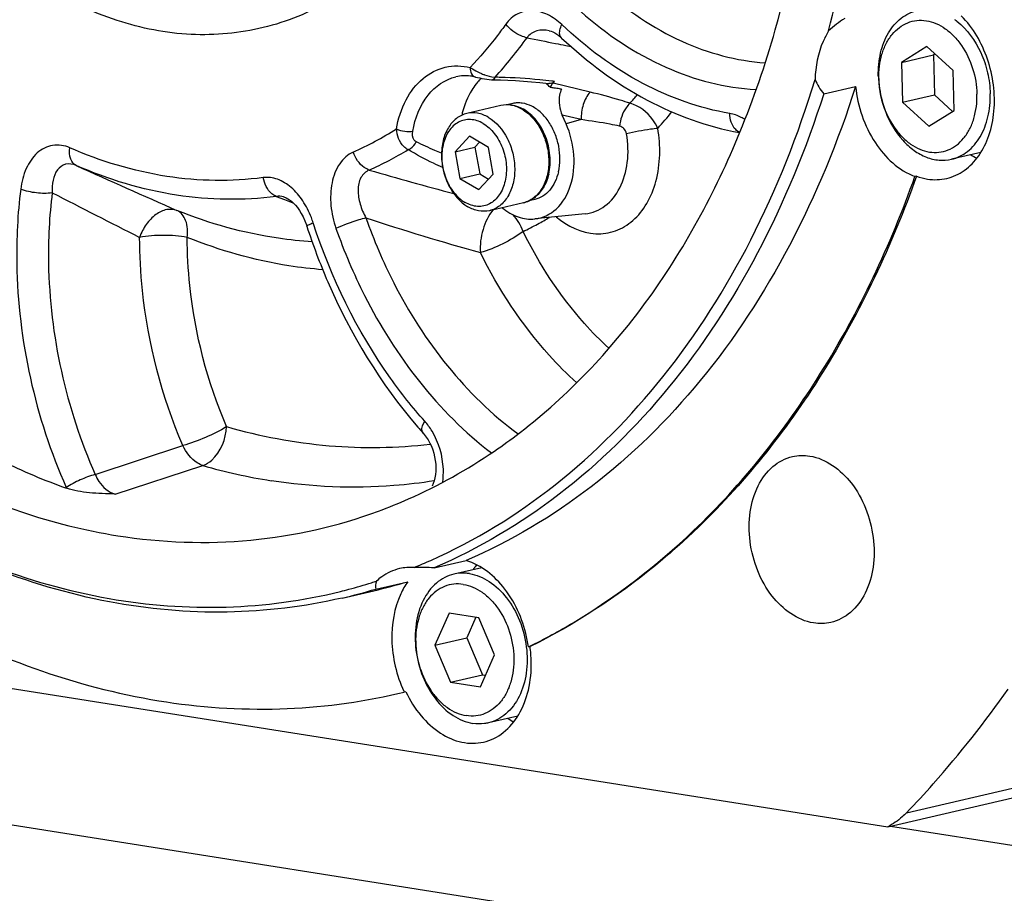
# Model space of a CAD drawing. Header units: millimetres. Extents: x 0 to 420, y 0 to 297.
# Tile 5 of 69: x 175 to 187, y 16 to 27. Entities that reach past the tile are written whole.
import ezdxf

# ---------------------------------------------------------------- set-up
doc = ezdxf.new("R2010")
doc.units = ezdxf.units.MM
doc.header["$LTSCALE"] = 23.1
doc.layers.add('COMPONENTS', color=7, linetype='CONTINUOUS')

msp = doc.modelspace()

# ---------------------------------------------------------------- linework, layer by layer
at = {"layer": 'COMPONENTS', "color": 7, "linetype": 'CONTINUOUS'}
for p, q in [((181.4058, 26.59579), (181.40572, 26.5958)), ((181.56477, 26.50208), (181.5647, 26.50214)), ((186.22968, 26.39362), (185.90571, 26.19094)), ((185.90571, 26.19094), (186.31362, 26.28544)), ((186.56541, 26.08671), (186.22968, 26.39362)), ((186.33404, 26.29822), (186.31362, 26.28544)), ((186.31362, 26.28544), (186.32538, 25.77585)), ((185.90571, 26.19094), (185.91747, 25.68135)), ((186.57717, 25.57712), (186.56541, 26.08671)), ((180.68544, 25.96932), (180.68534, 25.96932)), ((180.68534, 25.96932), (180.78363, 25.96668)), ((181.28521, 25.93164), (181.40057, 25.91877)), ((184.91098, 25.7891), (185.31889, 25.8836)), ((185.91747, 25.68135), (186.32538, 25.77585)), ((186.32538, 25.77585), (186.55675, 25.56434)), ((180.93946, 25.66464), (180.86672, 25.64779)), ((185.91747, 25.68135), (186.2532, 25.37444)), ((180.78905, 25.63903), (180.35412, 25.53826)), ((186.2532, 25.37444), (186.57717, 25.57712)), ((181.62127, 25.40771), (181.57298, 25.51723)), ((180.38655, 25.24604), (180.2031, 25.04853)), ((180.63047, 25.10291), (180.38655, 25.24604)), ((180.51605, 25.17005), (180.45804, 25.1076)), ((180.2031, 25.04853), (180.45804, 25.1076)), ((180.2031, 25.04853), (180.26356, 24.70789)), ((180.45804, 25.1076), (180.5185, 24.76696)), ((180.69093, 24.76226), (180.63047, 25.10291)), ((186.91761, 25.03986), (186.54309, 24.95309)), ((180.26356, 24.70789), (180.5185, 24.76696)), ((180.26356, 24.70789), (180.50748, 24.56476)), ((180.50748, 24.56476), (180.69093, 24.76226)), ((180.5185, 24.76696), (180.63292, 24.69981)), ((186.09729, 24.73735), (186.07689, 24.73263)), ((181.07682, 24.39693), (180.64189, 24.29616)), ((181.22317, 24.44007), (181.15039, 24.42321)), ((181.86606, 24.25615), (181.22329, 24.19006)), ((179.79623, 21.4543), (179.79618, 21.45436)), ((181.02232, 21.45392), (181.03823, 21.46614)), ((179.93643, 19.73248), (180.34434, 19.82699)), ((180.54403, 19.73475), (180.1891, 19.65252)), ((179.19218, 19.46174), (179.60009, 19.55624)), ((178.76021, 19.34686), (179.16812, 19.44136)), ((167.23316, 19.34824), (185.72875, 16.42611)), ((180.12695, 19.15518), (179.9467, 18.74395)), ((180.50783, 19.095), (180.12695, 19.15518)), ((180.4697, 19.10103), (180.3546, 18.83846)), ((180.70846, 18.6236), (180.50783, 19.095)), ((179.9467, 18.74395), (180.3546, 18.83846)), ((179.9467, 18.74395), (180.14732, 18.27255)), ((180.3546, 18.83846), (180.55523, 18.36705)), ((180.5282, 18.21237), (180.70846, 18.6236)), ((181.14059, 18.72257), (181.15866, 18.7315)), ((180.14732, 18.27255), (180.55523, 18.36705)), ((180.55523, 18.36705), (180.59336, 18.36103)), ((180.14732, 18.27255), (180.5282, 18.21237)), ((179.47249, 18.12616), (179.5546, 18.14562)), ((179.57499, 18.15035), (179.5546, 18.14562)), ((165.96096, 17.80464), (190.80984, 13.87874)), ((181.00423, 17.83972), (180.62922, 17.75283)), ((185.72875, 16.42611), (187.64592, 16.87029)), ((185.76526, 16.43457), (190.7691, 15.64401))]:
    msp.add_line(p, q, dxfattribs=at)
at = {"layer": 'COMPONENTS', "color": 9, "linetype": 'CONTINUOUS'}
for p, q in [((181.61664, 26.40744), (181.68571, 26.39424)), ((181.92721, 25.81128), (181.45451, 25.92445)), ((181.81608, 25.45895), (181.57298, 25.51723)), ((181.81608, 25.45895), (181.62127, 25.40771)), ((177.92058, 24.47856), (178.02564, 24.43681)), ((178.02564, 24.43681), (178.13234, 24.39465)), ((178.13234, 24.39465), (178.14194, 24.39087)), ((175.60896, 20.92545), (176.72796, 21.29554)), ((175.86156, 20.67635), (176.98514, 21.03975)), ((175.23879, 20.76034), (175.24322, 20.7505)), ((185.96914, 16.60496), (187.88631, 17.04913))]:
    msp.add_line(p, q, dxfattribs=at)
at = {"layer": 'COMPONENTS', "color": 7, "linetype": 'CONTINUOUS'}
for points in [[(181.4058, 26.59579), (181.41069, 26.59472), (181.4308, 26.58888), (181.45321, 26.57993), (181.47755, 26.56755), (181.50331, 26.55163), (181.52983, 26.53227), (181.55665, 26.50958), (181.5647, 26.50214)], [(180.46426, 26.00341), (180.48999, 25.99737), (180.51804, 25.99123), (180.5476, 25.98532), (180.57807, 25.97995), (180.60927, 25.97537)], [(180.60927, 25.97537), (180.64064, 25.97187), (180.67122, 25.96978), (180.68544, 25.96932)], [(180.78363, 25.96668), (180.87917, 25.96272), (180.97716, 25.9573), (181.07754, 25.95035), (181.18024, 25.94181), (181.28521, 25.93164)], [(178.04418, 24.46017), (178.04678, 24.45911), (178.0677, 24.44888), (178.09065, 24.43447), (178.11505, 24.41572), (178.14015, 24.39279), (178.16536, 24.36591), (178.19064, 24.33476), (178.21543, 24.29963), (178.23934, 24.26067), (178.2626, 24.21691), (178.28483, 24.16803), (178.30519, 24.11472), (178.31118, 24.09689)], [(179.79623, 21.4543), (179.81002, 21.4382), (179.83582, 21.40411), (179.85979, 21.36701), (179.88158, 21.32739), (179.90103, 21.28552), (179.91788, 21.24196), (179.93194, 21.19726), (179.94319, 21.15151), (179.95146, 21.10528), (179.95667, 21.05914), (179.95881, 21.0133), (179.95783, 20.96835), (179.95379, 20.92495), (179.94678, 20.88355), (179.937, 20.84477), (179.92475, 20.8093), (179.91051, 20.77781)]]:
    msp.add_lwpolyline(points, dxfattribs=at)
for centre, radius, start, end in [((186.10081, 26.06774), 0.82587, 52.566846, 54.035752), ((186.09019, 26.05382), 0.84338, 51.665661, 52.568822), ((181.07163, 25.43878), 0.76538, 136.939239, 141.544763), ((181.04182, 25.46635), 0.72478, 133.986766, 136.922545), ((180.64294, 25.12434), 1.07686, 44.84375, 47.847861), ((181.59489, 25.80195), 0.18632, 138.890927, 140.989169), ((177.03802, 29.77925), 5.86215, 318.884913, 319.179264), ((186.89835, 26.04566), 1.29035, 181.324155, 182.789768), ((180.61578, 25.09701), 1.11539, 43.840123, 44.855471), ((180.69301, 20.49706), 5.42152, 82.03568, 82.290808), ((180.68673, 20.45215), 5.46687, 81.78295, 82.035685), ((180.67398, 20.36474), 5.5552, 81.037281, 81.781665), ((180.6607, 20.27973), 5.64125, 80.794855, 81.03858), ((181.47131, 25.24714), 1.21258, 165.677061, 167.182356), ((180.82756, 25.16823), 0.48736, 59.593183, 60.76064), ((180.85016, 25.18612), 0.46518, 60.889698, 61.510166), ((187.26087, 25.76335), 0.88873, 238.05084, 243.718271), ((184.46507, 25.62469), 6.2602, 220.827802, 221.770924), ((176.62339, 27.1947), 7.23237, 304.36767, 307.461484), ((178.06251, 28.62405), 8.36308, 244.06505, 250.299018), ((177.03583, 26.25073), 7.02942, 292.092231, 293.99371), ((181.21503, 19.22402), 0.91859, 145.290869, 148.114818), ((181.1855, 19.24438), 0.88273, 143.241753, 145.285474), ((177.08224, 26.12457), 6.89494, 284.833613, 287.348534), ((177.08056, 26.12997), 6.90059, 287.348437, 287.881256), ((177.60344, 26.19508), 6.93258, 283.037217, 286.738844), ((177.08363, 26.11949), 6.88967, 283.911608, 284.8332), ((177.19553, 26.10056), 6.93258, 283.04401, 286.738848), ((179.49394, 18.48991), 1.66301, 8.042367, 11.045905), ((179.55172, 18.49939), 1.62533, 1.351083, 8.060675), ((180.97018, 18.81648), 1.5665, 204.938725, 205.356672), ((181.35091, 18.56978), 0.89645, 237.995648, 243.703507)]:
    msp.add_arc(centre, radius, start, end, dxfattribs=at)
at = {"layer": 'COMPONENTS', "color": 9, "linetype": 'CONTINUOUS'}
for centre, radius, start, end in [((176.37089, 29.92601), 5.85488, 317.896989, 324.252902), ((189.13244, 65.54292), 39.85063, 258.404951, 258.937648), ((189.19068, 65.83884), 40.15223, 258.93711, 259.126971), ((180.85094, 26.79431), 0.80794, 245.694192, 249.545318), ((180.8389, 26.76272), 0.77414, 249.562728, 250.35718), ((180.76988, 26.47517), 0.47784, 262.282846, 263.388201), ((180.60685, 19.41319), 6.58821, 88.473153, 89.060622), ((180.58333, 18.74806), 7.25374, 84.445197, 88.427354), ((180.53836, 18.22371), 7.77997, 83.335574, 84.489397), ((180.52948, 18.14568), 7.85851, 83.095018, 83.337299), ((177.76618, 29.79157), 6.23112, 318.566964, 319.903557), ((180.81707, 25.16967), 0.4871, 58.467456, 59.592673), ((177.9435, 29.69492), 6.51237, 318.125548, 320.57092), ((177.1223, 29.02481), 4.36055, 294.10212, 302.341471), ((177.27544, 28.91344), 4.48898, 294.090139, 301.259426), ((279.54803, 256.55977), 254.0328, 245.7884413, 246.1059694), ((189.87086, 61.46075), 38.19325, 253.631906, 255.310919), ((258.83996, 187.24122), 183.0186, 242.7567482, 243.1491541), ((177.21741, 23.76069), 1.23555, 17.99331, 21.235878), ((190.1569, 58.09846), 35.66289, 251.879836, 254.335121), ((178.79728, 28.70106), 5.1956, 298.275278, 299.258035), ((178.78067, 28.73073), 5.22961, 299.257899, 300.158287), ((178.82417, 28.65067), 5.13848, 295.945875, 298.277349), ((179.00791, 28.09435), 7.33887, 254.000804, 260.955856)]:
    msp.add_arc(centre, radius, start, end, dxfattribs=at)
at = {"layer": 'COMPONENTS', "color": 7, "linetype": 'CONTINUOUS'}
for points, knots in [([(184.97412, 26.59361), (185.11012, 27.12873), (185.54496, 29.37819), (185.48902, 31.71312), (185.21022, 33.42653)], [0, 0, 0, 0, 0.24130962, 1, 1, 1, 1]), ([(183.84155, 25.29868), (184.01654, 25.72518), (184.64304, 27.5543), (184.85926, 29.51265), (184.82863, 30.98179)], [0, 0, 0, 0, 0.23880407, 1, 1, 1, 1]), ([(180.00001, 28.38755), (179.8228, 28.0948), (179.41754, 27.56066), (178.64666, 26.94981), (177.76542, 26.58999), (176.81892, 26.50351), (175.85659, 26.6922), (174.57371, 27.30779), (173.77464, 28.1052), (173.33222, 28.71239)], [0, 0, 0, 0, 0.12712011, 0.24643514, 0.36115567, 0.47569146, 0.59450381, 0.72092832, 1, 1, 1, 1]), ([(167.72136, 27.68982), (168.13295, 26.70165), (169.11647, 24.85239), (171.06655, 22.53214), (173.34281, 20.87335), (175.05606, 20.27641), (175.89577, 20.14375)], [0, 0, 0, 0, 0.27759497, 0.53896686, 0.77954471, 1, 1, 1, 1]), ([(185.60834, 26.01584), (185.60605, 26.1153), (185.62373, 26.3076), (185.72071, 26.56641), (185.85938, 26.73373), (185.99398, 26.81858), (186.06635, 26.84429), (186.10296, 26.85277)], [0, 0, 0, 0, 0.28525239, 0.54693883, 0.78197831, 0.89226481, 1, 1, 1, 1]), ([(186.48153, 24.70786), (186.56163, 24.72639), (186.72078, 24.79988), (186.9079, 24.99684), (187.03575, 25.26111), (187.11914, 25.68237), (187.04674, 26.23769), (186.82018, 26.63367), (186.66851, 26.78685)], [0, 0, 0, 0, 0.10131991, 0.20957899, 0.32859789, 0.45832975, 0.73434939, 1, 1, 1, 1]), ([(185.61472, 25.98304), (185.61229, 26.08832), (185.63025, 26.24484), (185.70402, 26.4315), (185.7789, 26.54788), (185.87226, 26.63924), (185.98086, 26.70148), (186.10024, 26.73139), (186.22488, 26.72755), (186.3493, 26.69064), (186.46866, 26.62283), (186.57876, 26.52711), (186.71038, 26.36437), (186.82834, 26.1158), (186.8656, 25.89598), (186.86816, 25.78501)], [0, 0, 0, 0, 0.13650812, 0.19975378, 0.25898921, 0.31455644, 0.36747666, 0.41935255, 0.4720407, 0.52719882, 0.58593288, 0.64866921, 0.71520414, 0.85610947, 1, 1, 1, 1]), ([(186.6133, 26.71537), (186.7444, 26.61171), (186.90112, 26.39188), (187.01227, 26.06147), (187.03562, 25.88041), (187.0377, 25.79002)], [0, 0, 0, 0, 0.48029707, 0.74016832, 1, 1, 1, 1]), ([(184.97412, 26.59361), (184.94717, 26.55066), (184.84719, 26.35817), (184.80584, 26.13847), (184.80116, 25.97303)], [0, 0, 0, 0, 0.23453451, 1, 1, 1, 1]), ([(181.56477, 26.50208), (181.89184, 26.1938), (182.59555, 25.66934), (183.42588, 25.36726), (183.83683, 25.29479)], [0, 0, 0, 0, 0.51855446, 1, 1, 1, 1]), ([(179.89425, 19.82872), (180.45984, 20.08044), (181.55484, 20.75337), (182.94167, 22.16265), (184.05955, 23.93133), (184.58689, 25.26817), (184.80116, 25.97303)], [0, 0, 0, 0, 0.22947867, 0.47049091, 0.72691387, 1, 1, 1, 1]), ([(180.46426, 26.00341), (180.44313, 26.00853), (180.36119, 26.02389), (180.27555, 26.02047), (180.21553, 26.00657)], [0, 0, 0, 0, 0.26080688, 1, 1, 1, 1]), ([(180.47226, 25.91478), (180.4521, 25.88941), (180.37378, 25.7774), (180.32217, 25.64791), (180.29642, 25.54712)], [0, 0, 0, 0, 0.2374968, 1, 1, 1, 1]), ([(185.60953, 25.98286), (185.61665, 25.83657), (185.67829, 25.55119), (185.86061, 25.24225), (186.05701, 25.06315), (186.21527, 24.97462), (186.3808, 24.93379), (186.49134, 24.9411), (186.54309, 24.95309)], [0, 0, 0, 0, 0.28217902, 0.55192616, 0.67584453, 0.79069199, 0.89766722, 1, 1, 1, 1]), ([(185.61472, 25.98304), (185.61728, 25.87207), (185.65454, 25.65226), (185.77251, 25.40369), (185.90412, 25.24095), (186.01422, 25.14523), (186.13358, 25.07741), (186.258, 25.0405), (186.38265, 25.03666), (186.50202, 25.06657), (186.61062, 25.12882), (186.70398, 25.22017), (186.77886, 25.33655), (186.85263, 25.52322), (186.87059, 25.67973), (186.86816, 25.78501)], [0, 0, 0, 0, 0.14389053, 0.28479586, 0.35133079, 0.41406712, 0.47280118, 0.5279593, 0.58064745, 0.63252334, 0.68544356, 0.74101079, 0.80024622, 0.86349188, 1, 1, 1, 1]), ([(184.91098, 25.7891), (184.68863, 25.08979), (184.14615, 23.765), (183.00855, 22.01787), (181.60609, 20.63213), (180.50443, 19.97616), (179.93643, 19.73248)], [0, 0, 0, 0, 0.27287199, 0.52912567, 0.77017004, 1, 1, 1, 1]), ([(185.31889, 25.8836), (185.09654, 25.18429), (184.55406, 23.85951), (183.41646, 22.11237), (182.014, 20.72664), (180.91234, 20.07066), (180.34434, 19.82699)], [0, 0, 0, 0, 0.2728721, 0.52912574, 0.77017006, 1, 1, 1, 1]), ([(181.56313, 25.84833), (181.55128, 25.82481), (181.5175, 25.71611), (181.53824, 25.59603), (181.57298, 25.51723)], [0, 0, 0, 0, 0.23420574, 1, 1, 1, 1]), ([(185.31889, 25.8836), (185.3449, 25.63042), (185.49795, 25.1626), (185.86946, 24.80988), (186.07689, 24.73263)], [0, 0, 0, 0, 0.53484583, 1, 1, 1, 1]), ([(186.54309, 24.95309), (186.57969, 24.96157), (186.65206, 24.98728), (186.78667, 25.07213), (186.92533, 25.23945), (187.02231, 25.49826), (187.04, 25.69055), (187.0377, 25.79002)], [0, 0, 0, 0, 0.10773519, 0.21802169, 0.45306117, 0.71474761, 1, 1, 1, 1]), ([(181.06562, 25.59349), (181.02302, 25.61733), (180.93206, 25.65164), (180.83412, 25.64947), (180.78905, 25.63903)], [0, 0, 0, 0, 0.51339999, 1, 1, 1, 1]), ([(181.52385, 24.79266), (181.53584, 24.84509), (181.54777, 24.95532), (181.53215, 25.12191), (181.48482, 25.28366), (181.40898, 25.42928), (181.30956, 25.54873), (181.19289, 25.6336), (181.08502, 25.67008), (181.00026, 25.67469), (180.95928, 25.66923), (180.93946, 25.66464)], [0, 0, 0, 0, 0.1328357, 0.27134982, 0.41085777, 0.54648644, 0.674118, 0.79137585, 0.89862038, 0.94973571, 1, 1, 1, 1]), ([(180.35412, 25.53826), (180.30658, 25.52725), (180.21198, 25.48061), (180.10681, 25.35487), (180.04253, 25.18868), (180.02286, 24.99803), (180.049, 24.79985), (180.13664, 24.56084), (180.26358, 24.40631), (180.36733, 24.34543)], [0, 0, 0, 0, 0.10196444, 0.21236761, 0.33513463, 0.46898789, 0.60902296, 0.74862458, 1, 1, 1, 1]), ([(180.62868, 25.489), (180.58638, 25.51382), (180.49639, 25.54988), (180.39861, 25.54857), (180.35412, 25.53826)], [0, 0, 0, 0, 0.51784358, 1, 1, 1, 1]), ([(181.07205, 25.59497), (181.06178, 25.60055), (181.02128, 25.62059), (180.9775, 25.63423), (180.94444, 25.63962)], [0, 0, 0, 0, 0.25870336, 1, 1, 1, 1]), ([(181.07682, 24.39693), (181.12611, 24.40835), (181.22346, 24.45585), (181.33154, 24.58309), (181.39714, 24.74965), (181.41752, 24.93935), (181.39207, 25.13594), (181.30509, 25.37397), (181.17802, 25.52765), (181.07423, 25.58855)], [0, 0, 0, 0, 0.10541338, 0.21763979, 0.34038754, 0.47300955, 0.61130483, 0.74925136, 1, 1, 1, 1]), ([(181.39944, 24.76384), (181.41721, 24.84158), (181.42382, 24.96518), (181.3982, 25.12621), (181.36166, 25.24491), (181.30933, 25.3551), (181.2242, 25.48095), (181.13917, 25.55763), (181.07647, 25.59255)], [0, 0, 0, 0, 0.25355286, 0.38555799, 0.5175537, 0.64704324, 0.77179004, 1, 1, 1, 1]), ([(180.56232, 25.40992), (180.51399, 25.43828), (180.43189, 25.46643), (180.32211, 25.45763), (180.24596, 25.42928), (180.17823, 25.38035), (180.10022, 25.28826), (180.03859, 25.13296), (180.02719, 24.92345), (180.07514, 24.71186), (180.17571, 24.52729), (180.27671, 24.43316), (180.33171, 24.40088)], [0, 0, 0, 0, 0.11062875, 0.16286868, 0.21504245, 0.26895799, 0.32601528, 0.45133923, 0.59032824, 0.73474532, 0.87410034, 1, 1, 1, 1]), ([(180.56232, 25.40992), (180.61733, 25.37764), (180.71832, 25.28351), (180.81889, 25.09894), (180.86685, 24.88735), (180.85544, 24.67784), (180.79382, 24.52254), (180.71581, 24.43044), (180.64807, 24.38152), (180.57193, 24.35317), (180.46214, 24.34437), (180.38004, 24.37252), (180.33171, 24.40088)], [0, 0, 0, 0, 0.12589966, 0.26525468, 0.40967176, 0.54866077, 0.67398472, 0.73104201, 0.78495755, 0.83713132, 0.88937125, 1, 1, 1, 1]), ([(180.62868, 25.489), (180.73243, 25.42812), (180.85937, 25.27358), (180.94701, 25.03458), (180.97315, 24.8364), (180.95348, 24.64574), (180.8892, 24.47955), (180.78403, 24.35382), (180.68943, 24.30718), (180.64189, 24.29616)], [0, 0, 0, 0, 0.25137542, 0.39097704, 0.53101211, 0.66486537, 0.78763239, 0.89803556, 1, 1, 1, 1]), ([(181.22345, 24.19008), (181.32333, 24.20037), (181.53244, 24.30378), (181.70584, 24.62108), (181.74338, 25.01194), (181.67723, 25.28079), (181.62127, 25.40771)], [0, 0, 0, 0, 0.20679014, 0.44274045, 0.71432259, 1, 1, 1, 1]), ([(181.03823, 21.46614), (181.6457, 21.93414), (182.76015, 23.1118), (183.52663, 24.53115), (183.84155, 25.29868)], [0, 0, 0, 0, 0.48033539, 1, 1, 1, 1]), ([(181.52385, 24.79266), (181.51378, 24.74856), (181.48591, 24.6653), (181.41845, 24.55772), (181.32987, 24.47847), (181.25895, 24.44836), (181.22317, 24.44007)], [0, 0, 0, 0, 0.27865913, 0.53587447, 0.77376873, 1, 1, 1, 1]), ([(181.39944, 24.76384), (181.39222, 24.73222), (181.37375, 24.67156), (181.33296, 24.5885), (181.28086, 24.51808), (181.23845, 24.48013), (181.21604, 24.46431)], [0, 0, 0, 0, 0.27132215, 0.52819306, 0.77050416, 1, 1, 1, 1]), ([(183.24519, 20.20486), (183.86992, 20.80007), (184.99787, 22.22095), (185.7648, 23.85723), (186.07689, 24.73263)], [0, 0, 0, 0, 0.48145203, 1, 1, 1, 1]), ([(186.09729, 24.73735), (185.78413, 23.85898), (185.01412, 22.21747), (183.88054, 20.79322), (183.2527, 20.19734)], [0, 0, 0, 0, 0.51861206, 1, 1, 1, 1]), ([(180.64189, 24.29616), (180.5974, 24.28586), (180.49962, 24.28455), (180.40963, 24.3206), (180.36733, 24.34543)], [0, 0, 0, 0, 0.48215642, 1, 1, 1, 1]), ([(180.80691, 24.33382), (180.86745, 24.28366), (180.99859, 24.20409), (181.15259, 24.18278), (181.22345, 24.19008)], [0, 0, 0, 0, 0.52461536, 1, 1, 1, 1]), ([(178.31117, 24.0969), (178.38922, 23.8567), (178.73467, 22.93925), (179.25231, 22.0825), (179.72811, 21.53184)], [0, 0, 0, 0, 0.25763701, 1, 1, 1, 1]), ([(179.22547, 20.45759), (179.35485, 20.50524), (179.87107, 20.71406), (180.36035, 20.98851), (180.70607, 21.22487)], [0, 0, 0, 0, 0.24767415, 1, 1, 1, 1]), ([(184.78194, 19.02868), (184.57433, 19.06148), (184.27563, 19.2878), (184.05304, 19.69384), (183.95566, 20.06507), (183.9552, 20.43967), (184.05138, 20.77646), (184.23878, 21.0368), (184.42073, 21.13356), (184.51201, 21.15467)], [0, 0, 0, 0, 0.23310244, 0.37080086, 0.51370414, 0.65317396, 0.78173, 0.896095, 1, 1, 1, 1]), ([(184.73272, 21.16171), (184.94032, 21.12891), (185.23902, 20.9026), (185.46161, 20.49656), (185.55899, 20.12532), (185.55946, 19.75073), (185.46327, 19.41393), (185.27587, 19.15359), (185.09392, 19.05684), (185.00265, 19.03573)], [0, 0, 0, 0, 0.23310244, 0.37080086, 0.51370414, 0.65317396, 0.78173, 0.896095, 1, 1, 1, 1]), ([(175.86156, 20.67635), (175.75219, 20.67826), (175.54465, 20.68555), (175.33621, 20.71724), (175.24322, 20.7505)], [0, 0, 0, 0, 0.52550631, 1, 1, 1, 1]), ([(178.76021, 19.34687), (178.28035, 19.2357), (177.28275, 19.11535), (175.21763, 19.30048), (173.72416, 19.91616), (172.81261, 20.46965)], [0, 0, 0, 0, 0.23887613, 0.48282865, 1, 1, 1, 1]), ([(172.81471, 20.47186), (173.72561, 19.93081), (175.21732, 19.33534), (177.27309, 19.17942), (178.26398, 19.31399), (178.74008, 19.43191)], [0, 0, 0, 0, 0.516762, 0.76076407, 1, 1, 1, 1]), ([(175.89577, 20.14375), (176.45551, 20.05531), (177.59219, 20.01234), (178.70243, 20.26496), (179.22547, 20.45759)], [0, 0, 0, 0, 0.50413612, 1, 1, 1, 1]), ([(181.15866, 18.7315), (181.34628, 18.82452), (182.09563, 19.23368), (182.77903, 19.76074), (183.24519, 20.20486)], [0, 0, 0, 0, 0.24543368, 1, 1, 1, 1]), ([(183.2527, 20.19734), (183.09428, 20.04698), (182.45459, 19.48097), (181.73115, 19.00815), (181.16098, 18.7273)], [0, 0, 0, 0, 0.25576222, 1, 1, 1, 1]), ([(181.12614, 18.80854), (181.08051, 19.04236), (180.90749, 19.46526), (180.54015, 19.76786), (180.34434, 19.82699)], [0, 0, 0, 0, 0.53804631, 1, 1, 1, 1]), ([(179.49592, 19.72288), (179.4142, 19.70397), (179.30814, 19.65437), (179.22079, 19.58251), (179.19936, 19.56271)], [0, 0, 0, 0, 0.74193929, 1, 1, 1, 1]), ([(180.1891, 19.65252), (180.14847, 19.6431), (180.06813, 19.61341), (179.9206, 19.51279), (179.7758, 19.31327), (179.69006, 19.01147), (179.69064, 18.67543), (179.7768, 18.34331), (179.93889, 18.0531), (180.15937, 17.83808), (180.34213, 17.76057), (180.43122, 17.74649)], [0, 0, 0, 0, 0.05133911, 0.10416424, 0.2179766, 0.34591131, 0.48470291, 0.62690935, 0.76393526, 0.88896242, 1, 1, 1, 1]), ([(180.38709, 19.65886), (180.37044, 19.66149), (180.30457, 19.66887), (180.23723, 19.66367), (180.1891, 19.65252)], [0, 0, 0, 0, 0.25437207, 1, 1, 1, 1]), ([(180.38709, 19.65886), (180.47618, 19.64479), (180.65895, 19.56727), (180.87942, 19.35226), (181.04151, 19.06205), (181.12767, 18.72992), (181.12826, 18.39388), (181.04252, 18.09208), (180.89772, 17.89256), (180.75019, 17.79194), (180.66985, 17.76225), (180.62922, 17.75283)], [0, 0, 0, 0, 0.11103758, 0.23606474, 0.37309065, 0.51529709, 0.65408869, 0.7820234, 0.89583576, 0.94866089, 1, 1, 1, 1]), ([(179.60009, 19.55624), (179.56509, 19.50718), (179.43576, 19.27999), (179.39237, 19.01068), (179.39698, 18.81093)], [0, 0, 0, 0, 0.23173104, 1, 1, 1, 1]), ([(180.30823, 19.52228), (180.26808, 19.52862), (180.18632, 19.53115), (180.06701, 19.50123), (179.95839, 19.43899), (179.86504, 19.34763), (179.79015, 19.23127), (179.71639, 19.04448), (179.68553, 18.77627), (179.74069, 18.45225), (179.85865, 18.2034), (179.99025, 18.0407), (180.10037, 17.94497), (180.21966, 17.87716), (180.3049, 17.85191), (180.34693, 17.84527)], [0, 0, 0, 0, 0.05268928, 0.10456377, 0.15748462, 0.2130517, 0.27228746, 0.33553223, 0.47204072, 0.61593152, 0.7568362, 0.82337096, 0.88610802, 0.94484071, 1, 1, 1, 1]), ([(180.30823, 19.52228), (180.35026, 19.51564), (180.43549, 19.49039), (180.55479, 19.42258), (180.6649, 19.32685), (180.79651, 19.16414), (180.91446, 18.9153), (180.96963, 18.59128), (180.93877, 18.32307), (180.865, 18.13628), (180.79012, 18.01992), (180.69676, 17.92856), (180.58814, 17.86632), (180.46883, 17.8364), (180.38708, 17.83893), (180.34693, 17.84527)], [0, 0, 0, 0, 0.05515929, 0.11389198, 0.17662904, 0.2431638, 0.38406848, 0.52795928, 0.66446777, 0.72771254, 0.7869483, 0.84251538, 0.89543623, 0.94731072, 1, 1, 1, 1]), ([(173.34568, 19.12108), (174.29824, 18.59707), (175.84204, 18.02746), (177.95668, 17.88117), (178.97908, 18.01184), (179.4725, 18.12612)], [0, 0, 0, 0, 0.51535111, 0.75991552, 1, 1, 1, 1]), ([(180.56789, 17.50767), (180.65851, 17.52867), (180.8389, 17.61831), (181.03792, 17.86007), (181.15778, 18.17866), (181.17942, 18.4153), (181.17659, 18.53772)], [0, 0, 0, 0, 0.21699808, 0.45235454, 0.7143538, 1, 1, 1, 1]), ([(179.57499, 18.15035), (179.62675, 18.04113), (179.75049, 17.84198), (179.99694, 17.61361), (180.27929, 17.48748), (180.47825, 17.48689), (180.56789, 17.50767)], [0, 0, 0, 0, 0.28546613, 0.54724089, 0.78264575, 1, 1, 1, 1]), ([(185.96914, 16.60496), (186.08529, 16.72607), (186.54761, 17.22757), (186.97077, 17.76488), (187.26701, 18.18514)], [0, 0, 0, 0, 0.24606659, 1, 1, 1, 1]), ([(180.62922, 17.75283), (180.61323, 17.74913), (180.54796, 17.73733), (180.48046, 17.73871), (180.43122, 17.74649)], [0, 0, 0, 0, 0.24772274, 1, 1, 1, 1]), ([(185.96914, 16.60496), (185.95132, 16.58638), (185.87921, 16.51687), (185.79538, 16.45925), (185.72875, 16.42611)], [0, 0, 0, 0, 0.2569952, 1, 1, 1, 1])]:
    msp.add_open_spline(points, degree=3, knots=knots, dxfattribs=at)
at = {"layer": 'COMPONENTS', "color": 9, "linetype": 'CONTINUOUS'}
for points, knots in [([(182.09543, 27.12252), (182.39588, 26.85672), (183.03957, 26.41776), (183.79776, 26.20982), (184.1627, 26.18485)], [0, 0, 0, 0, 0.5230482, 1, 1, 1, 1]), ([(181.56658, 26.67313), (181.51257, 26.72404), (181.39658, 26.80867), (181.19443, 26.86714), (180.99225, 26.8262), (180.89141, 26.73373), (180.85224, 26.67937)], [0, 0, 0, 0, 0.27329232, 0.51999891, 0.753267, 1, 1, 1, 1]), ([(181.80894, 26.83984), (182.13355, 26.55266), (182.83018, 26.08006), (183.65231, 25.86446), (184.0464, 25.84405)], [0, 0, 0, 0, 0.52342687, 1, 1, 1, 1]), ([(180.85224, 26.67937), (180.81682, 26.63021), (180.67417, 26.43852), (180.51951, 26.25573), (180.39756, 26.12558)], [0, 0, 0, 0, 0.25355361, 1, 1, 1, 1]), ([(181.12273, 26.50554), (181.09729, 26.5106), (180.99374, 26.54391), (180.90211, 26.61369), (180.85224, 26.67937)], [0, 0, 0, 0, 0.2392755, 1, 1, 1, 1]), ([(181.5647, 26.50214), (181.55632, 26.51006), (181.52488, 26.56345), (181.54672, 26.6297), (181.56658, 26.67313)], [0, 0, 0, 0, 0.19446282, 1, 1, 1, 1]), ([(183.71202, 25.53833), (183.32651, 25.60298), (182.54146, 25.88531), (181.87729, 26.38028), (181.56658, 26.67313)], [0, 0, 0, 0, 0.47794139, 1, 1, 1, 1]), ([(181.40572, 26.5958), (181.35359, 26.60638), (181.24513, 26.61032), (181.15197, 26.54653), (181.12273, 26.50554)], [0, 0, 0, 0, 0.51370937, 1, 1, 1, 1]), ([(179.45503, 25.34069), (179.47737, 25.46911), (179.55239, 25.70867), (179.77015, 25.99757), (180.07244, 26.1558), (180.29439, 26.15055), (180.39756, 26.12558)], [0, 0, 0, 0, 0.28399636, 0.53738293, 0.76871497, 1, 1, 1, 1]), ([(180.39756, 26.12558), (180.39689, 26.09801), (180.40346, 26.04717), (180.4434, 26.00846), (180.46426, 26.00341)], [0, 0, 0, 0, 0.56244992, 1, 1, 1, 1]), ([(180.39756, 26.12558), (180.40646, 26.11945), (180.44514, 26.0942), (180.48613, 26.07253), (180.51838, 26.05798)], [0, 0, 0, 0, 0.23390204, 1, 1, 1, 1]), ([(179.66436, 25.31094), (179.69296, 25.47543), (179.80281, 25.77943), (180.07716, 25.97451), (180.21553, 26.00657)], [0, 0, 0, 0, 0.54031669, 1, 1, 1, 1]), ([(180.71486, 26.00051), (180.71291, 25.9959), (180.70695, 25.98329), (180.69504, 25.9692), (180.68544, 25.96932)], [0, 0, 0, 0, 0.34301854, 1, 1, 1, 1]), ([(181.92721, 25.81128), (181.88683, 25.76617), (181.83056, 25.64979), (181.81194, 25.52348), (181.81607, 25.45895)], [0, 0, 0, 0, 0.48356469, 1, 1, 1, 1]), ([(182.43783, 25.66817), (182.39648, 25.6816), (182.22775, 25.7344), (182.05687, 25.78024), (181.92721, 25.81128)], [0, 0, 0, 0, 0.24590661, 1, 1, 1, 1]), ([(181.06362, 25.58976), (181.02131, 25.61459), (180.93133, 25.65064), (180.83354, 25.64934), (180.78905, 25.63903)], [0, 0, 0, 0, 0.51783272, 1, 1, 1, 1]), ([(182.43783, 25.66817), (182.41947, 25.65105), (182.34989, 25.56742), (182.3122, 25.45895), (182.30486, 25.37616)], [0, 0, 0, 0, 0.23198918, 1, 1, 1, 1]), ([(182.79267, 25.34791), (182.77527, 25.38678), (182.69404, 25.5268), (182.55345, 25.63802), (182.43783, 25.66817)], [0, 0, 0, 0, 0.26278094, 1, 1, 1, 1]), ([(181.07182, 25.58484), (181.17411, 25.52208), (181.29842, 25.36691), (181.38356, 25.12827), (181.40805, 24.93144), (181.38735, 24.74255), (181.32274, 24.57817), (181.21791, 24.45395), (181.12401, 24.40787), (181.07682, 24.39693)], [0, 0, 0, 0, 0.25241496, 0.3920722, 0.53191447, 0.66544941, 0.78791105, 0.89811981, 1, 1, 1, 1]), ([(183.90456, 25.46089), (183.88935, 25.4708), (183.82951, 25.50605), (183.7626, 25.52984), (183.71202, 25.53833)], [0, 0, 0, 0, 0.26141711, 1, 1, 1, 1]), ([(183.8377, 25.29785), (183.81903, 25.30542), (183.74001, 25.36041), (183.71331, 25.46493), (183.71202, 25.53833)], [0, 0, 0, 0, 0.2153577, 1, 1, 1, 1]), ([(182.30486, 25.37616), (182.26499, 25.38444), (182.10284, 25.41644), (181.93952, 25.44242), (181.81608, 25.45895)], [0, 0, 0, 0, 0.24638962, 1, 1, 1, 1]), ([(179.60484, 25.07614), (179.58371, 25.08551), (179.4974, 25.14817), (179.46104, 25.25978), (179.45503, 25.34069)], [0, 0, 0, 0, 0.22170679, 1, 1, 1, 1]), ([(179.45503, 25.34069), (179.48792, 25.32434), (179.55787, 25.30664), (179.63073, 25.30315), (179.66436, 25.31094)], [0, 0, 0, 0, 0.51548303, 1, 1, 1, 1]), ([(179.70598, 25.17639), (179.69658, 25.18117), (179.65902, 25.21572), (179.65778, 25.27311), (179.66436, 25.31094)], [0, 0, 0, 0, 0.21548723, 1, 1, 1, 1]), ([(181.49546, 24.21797), (181.63534, 24.0998), (181.89981, 23.97097), (182.2589, 24.02324), (182.49011, 24.16332), (182.66809, 24.3882), (182.82597, 24.78325), (182.8312, 25.1254), (182.79267, 25.34791)], [0, 0, 0, 0, 0.23624261, 0.3451453, 0.45636413, 0.57656517, 0.70866946, 1, 1, 1, 1]), ([(181.86606, 24.25615), (181.95584, 24.26538), (182.14161, 24.34161), (182.33177, 24.58976), (182.4228, 24.91854), (182.41431, 25.15819), (182.39332, 25.27942)], [0, 0, 0, 0, 0.21218431, 0.44536251, 0.7107532, 1, 1, 1, 1]), ([(182.39332, 25.27942), (182.38917, 25.3034), (182.3686, 25.34787), (182.32584, 25.37181), (182.30486, 25.37616)], [0, 0, 0, 0, 0.53178966, 1, 1, 1, 1]), ([(182.79267, 25.34791), (182.76213, 25.34428), (182.62836, 25.32546), (182.49517, 25.30205), (182.39332, 25.27942)], [0, 0, 0, 0, 0.22767666, 1, 1, 1, 1]), ([(179.60484, 25.07614), (179.61563, 25.07997), (179.65898, 25.10185), (179.69153, 25.14257), (179.70598, 25.17639)], [0, 0, 0, 0, 0.23746905, 1, 1, 1, 1]), ([(180.03091, 25.03153), (180.00253, 25.0428), (179.89269, 25.08754), (179.78449, 25.13649), (179.70598, 25.17639)], [0, 0, 0, 0, 0.25747656, 1, 1, 1, 1]), ([(175.28473, 25.09949), (175.21696, 25.12911), (175.0617, 25.15479), (174.84907, 25.04158), (174.71146, 24.83117), (174.66849, 24.66185), (174.65717, 24.57147)], [0, 0, 0, 0, 0.23208147, 0.45998132, 0.71418255, 1, 1, 1, 1]), ([(175.36739, 24.87236), (175.33392, 24.88742), (175.27777, 24.9642), (175.27818, 25.05198), (175.28473, 25.09949)], [0, 0, 0, 0, 0.43353948, 1, 1, 1, 1]), ([(177.75459, 24.71854), (177.34795, 24.6645), (176.49386, 24.67917), (175.67933, 24.92695), (175.28473, 25.09949)], [0, 0, 0, 0, 0.48783375, 1, 1, 1, 1]), ([(178.90299, 25.04442), (178.83383, 25.01354), (178.70685, 24.89598), (178.61666, 24.64573), (178.60666, 24.35797), (178.65016, 24.16324), (178.68348, 24.06862)], [0, 0, 0, 0, 0.21023295, 0.452659, 0.72155538, 1, 1, 1, 1]), ([(179.10772, 24.81543), (179.08532, 24.82305), (178.99211, 24.87277), (178.92894, 24.96796), (178.90299, 25.04442)], [0, 0, 0, 0, 0.22662684, 1, 1, 1, 1]), ([(180.04644, 24.84695), (180.00706, 24.86454), (179.85645, 24.93407), (179.70925, 25.01155), (179.60484, 25.07614)], [0, 0, 0, 0, 0.25998291, 1, 1, 1, 1]), ([(175.36739, 24.87235), (175.32509, 24.89087), (175.22918, 24.90824), (175.11237, 24.81915), (175.06251, 24.68087), (175.0569, 24.57877), (175.05968, 24.52467)], [0, 0, 0, 0, 0.24408393, 0.46444302, 0.71370449, 1, 1, 1, 1]), ([(177.92058, 24.47856), (177.50022, 24.4227), (176.61732, 24.43786), (175.7753, 24.69399), (175.36739, 24.87235)], [0, 0, 0, 0, 0.48783376, 1, 1, 1, 1]), ([(179.10773, 24.81543), (179.06336, 24.79749), (178.98345, 24.71894), (178.95613, 24.55257), (178.98549, 24.37518), (179.0347, 24.25992), (179.06535, 24.20422)], [0, 0, 0, 0, 0.2116933, 0.45122797, 0.7187555, 1, 1, 1, 1]), ([(178.36906, 24.20821), (178.3399, 24.28324), (178.26898, 24.42343), (178.12327, 24.59596), (177.94813, 24.70817), (177.81493, 24.72656), (177.75459, 24.71854)], [0, 0, 0, 0, 0.28317315, 0.54777748, 0.78586249, 1, 1, 1, 1]), ([(177.92058, 24.47856), (177.90007, 24.48665), (177.81426, 24.54086), (177.76838, 24.64212), (177.75459, 24.71854)], [0, 0, 0, 0, 0.22111641, 1, 1, 1, 1]), ([(174.65717, 24.57147), (174.61771, 24.2562), (174.55225, 22.9619), (174.84333, 21.6527), (175.23879, 20.76034)], [0, 0, 0, 0, 0.24558241, 1, 1, 1, 1]), ([(175.05968, 24.52467), (174.9933, 24.51296), (174.85539, 24.51707), (174.72061, 24.5451), (174.65717, 24.57147)], [0, 0, 0, 0, 0.49525753, 1, 1, 1, 1]), ([(175.05968, 24.52467), (175.02241, 24.22693), (174.96059, 23.0046), (175.23548, 21.7682), (175.60896, 20.92545)], [0, 0, 0, 0, 0.24558241, 1, 1, 1, 1]), ([(178.04418, 24.46017), (178.03378, 24.46432), (177.9942, 24.47791), (177.95101, 24.48268), (177.92058, 24.47856)], [0, 0, 0, 0, 0.26710894, 1, 1, 1, 1]), ([(176.65298, 24.29856), (176.61224, 24.31479), (176.51155, 24.31992), (176.3709, 24.24918), (176.2515, 24.12283), (176.19603, 24.01359), (176.17604, 23.9547)], [0, 0, 0, 0, 0.20381365, 0.43968251, 0.71095392, 1, 1, 1, 1]), ([(178.38017, 23.89899), (178.2357, 23.90758), (177.64594, 23.96829), (177.06804, 24.13073), (176.65298, 24.29856)], [0, 0, 0, 0, 0.24429314, 1, 1, 1, 1]), ([(176.78406, 23.95488), (176.79261, 24.02701), (176.79016, 24.16024), (176.70404, 24.2756), (176.65298, 24.29856)], [0, 0, 0, 0, 0.56473067, 1, 1, 1, 1]), ([(180.68926, 24.30714), (180.62859, 24.23535), (180.54634, 24.05418), (180.51925, 23.85899), (180.52755, 23.76018)], [0, 0, 0, 0, 0.48662969, 1, 1, 1, 1]), ([(178.31117, 24.0969), (178.31037, 24.09938), (178.31899, 24.10685), (178.34331, 24.12117), (178.37157, 24.13361), (178.39253, 24.14236)], [0, 0, 0, 0, 0.08291655, 0.27817633, 1, 1, 1, 1]), ([(179.81591, 21.60703), (179.65986, 21.78173), (179.05464, 22.54552), (178.62087, 23.43963), (178.39253, 24.14236)], [0, 0, 0, 0, 0.24071568, 1, 1, 1, 1]), ([(179.06535, 24.20422), (179.03445, 24.19648), (178.90468, 24.15868), (178.77689, 24.11276), (178.68348, 24.06862)], [0, 0, 0, 0, 0.23562765, 1, 1, 1, 1]), ([(179.06535, 24.20422), (179.16546, 23.91991), (179.60901, 22.87778), (180.33698, 21.93629), (181.00919, 21.44512)], [0, 0, 0, 0, 0.26580852, 1, 1, 1, 1]), ([(178.68348, 24.06862), (178.78663, 23.77568), (179.24321, 22.69809), (179.98483, 21.72229), (180.66982, 21.20074)], [0, 0, 0, 0, 0.26510337, 1, 1, 1, 1]), ([(181.07237, 24.0301), (180.99205, 23.96803), (180.81415, 23.86689), (180.62591, 23.78674), (180.52755, 23.76018)], [0, 0, 0, 0, 0.49907734, 1, 1, 1, 1]), ([(182.16762, 22.53845), (182.05831, 22.63883), (181.62466, 23.08138), (181.28076, 23.60832), (181.07237, 24.0301)], [0, 0, 0, 0, 0.2398169, 1, 1, 1, 1]), ([(176.78406, 23.95488), (176.68451, 23.97442), (176.48026, 23.98573), (176.27608, 23.97419), (176.17604, 23.9547)], [0, 0, 0, 0, 0.49887025, 1, 1, 1, 1]), ([(176.72796, 21.29554), (176.45835, 21.92282), (176.22554, 22.82073), (176.1764, 23.72876), (176.17604, 23.9547)], [0, 0, 0, 0, 0.75135799, 1, 1, 1, 1]), ([(178.51551, 23.54237), (178.37054, 23.55301), (177.77937, 23.62104), (177.20062, 23.78645), (176.78406, 23.95488)], [0, 0, 0, 0, 0.24442266, 1, 1, 1, 1]), ([(177.28589, 21.53707), (177.04074, 22.10741), (176.82907, 22.92383), (176.78439, 23.74944), (176.78406, 23.95488)], [0, 0, 0, 0, 0.75135808, 1, 1, 1, 1]), ([(181.75726, 22.09671), (181.63435, 22.20793), (181.14647, 22.69973), (180.7606, 23.28849), (180.52755, 23.76018)], [0, 0, 0, 0, 0.23958378, 1, 1, 1, 1]), ([(177.28589, 21.53707), (177.20064, 21.48297), (177.01721, 21.39395), (176.82677, 21.32138), (176.72796, 21.29554)], [0, 0, 0, 0, 0.49712286, 1, 1, 1, 1]), ([(176.98514, 21.03975), (177.02604, 21.05422), (177.19663, 21.16726), (177.27813, 21.38086), (177.28589, 21.53707)], [0, 0, 0, 0, 0.21715846, 1, 1, 1, 1]), ([(177.28589, 21.53707), (177.71261, 21.4149), (178.57795, 21.25047), (179.45969, 21.26313), (179.88745, 21.31474)], [0, 0, 0, 0, 0.50743247, 1, 1, 1, 1]), ([(179.79618, 21.45436), (179.78955, 21.46176), (179.76665, 21.51289), (179.79415, 21.56943), (179.81591, 21.60703)], [0, 0, 0, 0, 0.18615995, 1, 1, 1, 1]), ([(180.04603, 20.82943), (180.05377, 20.88409), (180.06412, 21.1077), (179.99756, 21.33439), (179.9106, 21.47824)], [0, 0, 0, 0, 0.24722252, 1, 1, 1, 1]), ([(176.98514, 21.03975), (176.95921, 21.04791), (176.84758, 21.10261), (176.76847, 21.20882), (176.72796, 21.29554)], [0, 0, 0, 0, 0.22122288, 1, 1, 1, 1]), ([(175.60896, 20.92545), (175.54314, 20.90812), (175.41649, 20.85865), (175.29495, 20.79757), (175.23879, 20.76034)], [0, 0, 0, 0, 0.50249668, 1, 1, 1, 1]), ([(175.60896, 20.92545), (175.62174, 20.8948), (175.67679, 20.78837), (175.77757, 20.69962), (175.86156, 20.67635)], [0, 0, 0, 0, 0.27589677, 1, 1, 1, 1]), ([(179.93697, 20.84457), (179.76695, 20.81711), (179.07563, 20.73402), (178.37152, 20.765), (177.85427, 20.84672)], [0, 0, 0, 0, 0.24749153, 1, 1, 1, 1])]:
    msp.add_open_spline(points, degree=3, knots=knots, dxfattribs=at)
at = {"layer": 'COMPONENTS', "color": 7, "linetype": 'CONTINUOUS'}
for points in [[(185.17903, 26.75085), (185.10604, 26.70519), (185.03617, 26.65329), (184.97412, 26.59361)], [(181.47426, 25.94719), (181.45705, 25.92727), (181.42671, 25.91566), (181.40057, 25.91877)], [(181.42028, 25.86958), (181.42805, 25.88726), (181.43796, 25.90423), (181.45012, 25.91923)], [(184.80116, 25.97303), (184.82754, 25.90668), (184.86628, 25.84478), (184.91098, 25.7891)], [(186.09729, 24.73735), (186.14276, 24.72042), (186.19008, 24.70767), (186.23801, 24.7001)], [(186.23801, 24.7001), (186.31823, 24.68742), (186.4024, 24.68956), (186.48153, 24.70786)], [(184.51201, 21.15467), (184.58372, 21.17126), (184.66001, 21.1732), (184.73272, 21.16171)], [(179.67959, 19.73741), (179.61831, 19.74149), (179.55575, 19.73673), (179.49592, 19.72288)], [(179.93643, 19.73248), (179.85098, 19.73806), (179.76517, 19.74043), (179.67959, 19.73741)], [(179.19936, 19.56271), (179.18621, 19.53164), (179.185, 19.49471), (179.19218, 19.46174)], [(185.00265, 19.03573), (184.93093, 19.01914), (184.85464, 19.0172), (184.78194, 19.02868)], [(179.39698, 18.81093), (179.40215, 18.58681), (179.45521, 18.35924), (179.54974, 18.15596)]]:
    msp.add_open_spline(points, degree=3, dxfattribs=at)
at = {"layer": 'COMPONENTS', "color": 9, "linetype": 'CONTINUOUS'}
for points in [[(180.57867, 26.03363), (180.6198, 26.01895), (180.66244, 26.00752), (180.70572, 26.00166)], [(181.07237, 24.0301), (181.04407, 24.10897), (180.99971, 24.18399), (180.94289, 24.24557)], [(179.9106, 21.47824), (179.88303, 21.52384), (179.8514, 21.56729), (179.81591, 21.60703)]]:
    msp.add_open_spline(points, degree=3, dxfattribs=at)

doc.saveas('drawing.dxf')
